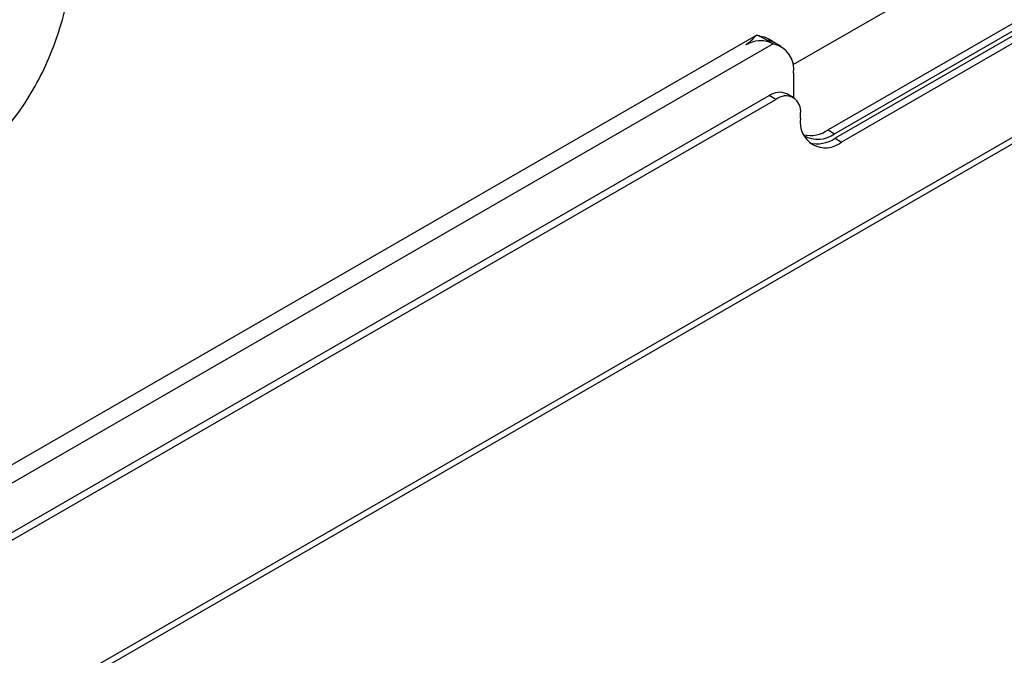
# Model space of a CAD drawing. Header units: millimetres. Extents: x 16 to 503, y 3 to 290.
# Tile 97 of 172: x 117.99 to 124.51, y 118.73 to 122.94. Entities that reach past the tile are written whole.
import ezdxf

# ---------------------------------------------------------------- set-up
doc = ezdxf.new("R2010")
doc.units = ezdxf.units.MM

msp = doc.modelspace()

# ---------------------------------------------------------------- linework, layer by layer
at = {"color": 7, "linetype": 'Continuous', "lineweight": 25}
for p, q in [((105.7912, 111.2808), (132.2699, 126.5667)), ((132.2945, 126.6225), (105.8176, 111.3377)), ((129.6001, 125.8208), (123.345, 122.2097)), ((123.3885, 122.1846), (129.6437, 125.7956)), ((129.6465, 125.7659), (123.3913, 122.1548)), ((129.69, 125.7407), (123.4348, 122.1297)), ((126.6595, 124.6883), (123.112, 122.6404)), ((122.8687, 122.8352), (108.4594, 114.5169)), ((122.9391, 122.8048), (122.8956, 122.8299)), ((122.9393, 122.8046), (122.9828, 122.7795)), ((122.9931, 122.7876), (122.9496, 122.8127)), ((123.0368, 122.7624), (122.9933, 122.7875)), ((122.9828, 122.7795), (108.4848, 114.41)), ((123.1165, 122.5863), (123.1165, 122.4229)), ((106.5448, 112.9634), (122.9562, 122.4375)), ((106.5465, 112.9142), (122.9997, 122.4124)), ((122.9997, 122.4124), (122.9562, 122.4375)), ((123.115, 122.4238), (123.0715, 122.4489)), ((123.1628, 122.2868), (123.1628, 122.3182)), ((123.345, 122.2097), (123.3885, 122.1846)), ((123.3913, 122.1548), (123.4348, 122.1297))]:
    msp.add_line(p, q, dxfattribs=at)
at = {"color": 7, "linetype": 'Continuous', "lineweight": 25, "flags": 128}
for points in [[(122.9496, 122.8127), (122.9247, 122.8238), (122.8956, 122.8299)], [(122.9931, 122.7876), (122.9682, 122.7987), (122.9391, 122.8048)], [(122.9933, 122.7875), (122.9684, 122.7985), (122.9393, 122.8046)]]:
    msp.add_lwpolyline(points, dxfattribs=at)
at = {"color": 7, "linetype": 'Continuous', "lineweight": 25}
for centre, radius, start, end in [((122.9489, 122.6132), 0.1697, 350.86383, 78.49171), ((123.0237, 122.3432), 0.1161, 65.69288, 125.61758), ((123.0634, 122.3343), 0.1008, 350.78596, 129.20329), ((123.3286, 122.2599), 0.168, 170.78596, 309.20329), ((123.2272, 122.3813), 0.2081, 257.99305, 304.46817), ((123.2776, 122.3336), 0.1858, 240.79877, 306.66788), ((123.2749, 122.3225), 0.2041, 254.98187, 304.76275)]:
    msp.add_arc(centre, radius, start, end, dxfattribs=at)
for points, knots in [([(115.5458, 121.9194), (115.5874, 121.8962), (115.7006, 121.8333), (115.891, 121.7495), (116.1161, 121.6761), (116.3421, 121.6299), (116.5651, 121.6109), (116.7821, 121.6187), (116.9908, 121.6521), (117.1891, 121.7097), (117.3755, 121.79), (117.5485, 121.8913), (117.707, 122.0119), (117.85, 122.1504), (117.977, 122.3054), (118.0875, 122.4761), (118.181, 122.6617), (118.2569, 122.8615), (118.3141, 123.075), (118.3515, 123.2893), (118.3615, 123.4344), (118.3662, 123.502)], [0, 0, 0, 0, 0.034827, 0.094632, 0.153998, 0.212113, 0.268677, 0.323624, 0.377083, 0.429299, 0.480576, 0.531245, 0.581597, 0.631928, 0.682588, 0.733918, 0.786229, 0.839768, 0.894668, 0.950908, 1, 1, 1, 1]), ([(122.8009, 122.7753), (122.8144, 122.7847), (122.8435, 122.805), (122.8636, 122.8337), (122.8774, 122.8406), (122.8899, 122.8332), (122.8956, 122.8299)], [0, 0, 0, 0, 0.278854, 0.605403, 0.822477, 1, 1, 1, 1]), ([(122.8009, 122.7753), (122.817, 122.7832), (122.8518, 122.8003), (122.9111, 122.8062), (122.9584, 122.7939), (122.9752, 122.784), (122.9828, 122.7795)], [0, 0, 0, 0, 0.2788545, 0.6054034, 0.8224773, 1, 1, 1, 1]), ([(122.8984, 122.8283), (122.897, 122.829), (122.8944, 122.8306), (122.8919, 122.8322), (122.8907, 122.833)], [0, 0, 0, 0, 0.497581, 1, 1, 1, 1])]:
    msp.add_open_spline(points, degree=3, knots=knots, dxfattribs=at)

doc.saveas('drawing.dxf')
